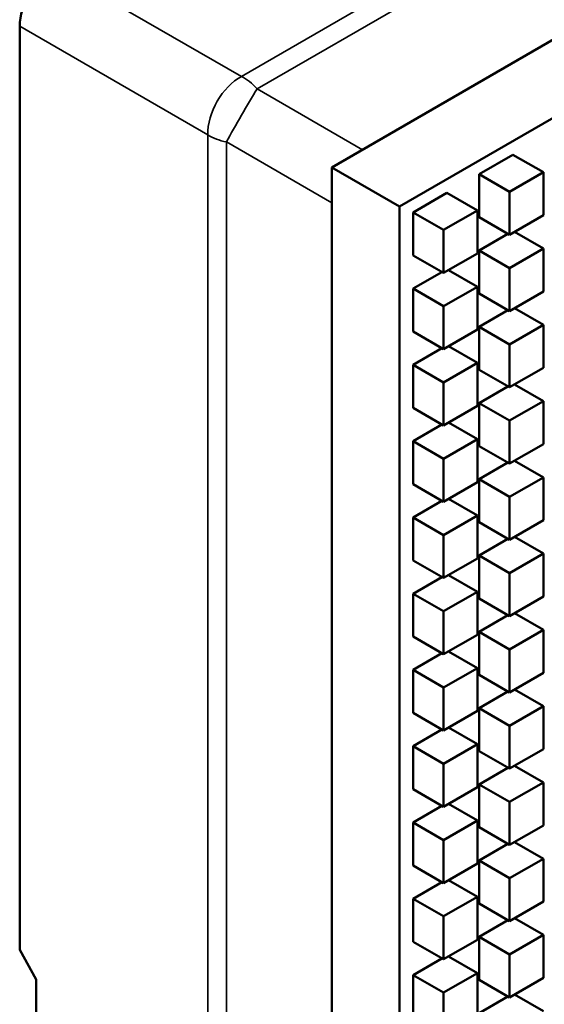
# Model space of a CAD drawing. Header units: millimetres. Extents: x 0 to 4878, y -120 to 1682.
# Tile 180 of 256: x 1919 to 1930, y 665 to 685. Entities that reach past the tile are written whole.
import ezdxf

# ---------------------------------------------------------------- set-up
doc = ezdxf.new("R2010")
doc.units = ezdxf.units.MM
doc.header["$LTSCALE"] = 2
doc.layers.add('Sichtbar (ISO)', color=7, linetype='Continuous', lineweight=50)
doc.layers.add('Sichtbar schmal (ISO)', color=7, linetype='Continuous', lineweight=35)

msp = doc.modelspace()

# ---------------------------------------------------------------- linework, layer by layer
at = {"layer": 'Sichtbar (ISO)'}
for p, q in [((1925.5377, 682.1876), (2102.2083, 784.1884)), ((1926.9519, 681.3711), (2103.6225, 783.3719)), ((1919.014, 685.138), (1919.014, 665.8267)), ((1928.6192, 682.0439), (1929.3263, 682.4521)), ((1929.9627, 682.0847), (1929.3263, 682.4521)), ((1925.5377, 478.1859), (1925.5377, 682.1876)), ((1926.9519, 681.3711), (1925.5377, 682.1876)), ((1929.2556, 681.6765), (1929.9627, 682.0847)), ((1929.9627, 682.0847), (1929.9627, 681.1866)), ((1928.6192, 681.1457), (1928.6192, 682.0439)), ((1929.2556, 681.6765), (1928.6192, 682.0439)), ((1929.2556, 680.7783), (1929.2556, 681.6765)), ((1927.2382, 681.2466), (1927.9454, 681.6548)), ((1928.5818, 681.2874), (1927.9454, 681.6548)), ((1926.9519, 477.3694), (1926.9519, 681.3711)), ((1927.8746, 680.8792), (1928.5818, 681.2874)), ((1928.5818, 681.2874), (1928.5818, 680.3893)), ((1927.2382, 680.3484), (1927.2382, 681.2466)), ((1927.8746, 680.8792), (1927.2382, 681.2466)), ((1929.2556, 680.7783), (1928.6192, 681.1457)), ((1929.9627, 681.1866), (1929.2556, 680.7783)), ((1927.8746, 679.981), (1927.8746, 680.8792)), ((1928.6192, 680.4493), (1929.2224, 680.7975)), ((1929.9627, 680.4901), (1929.3596, 680.8383)), ((1928.6192, 679.5511), (1928.6192, 680.4493)), ((1929.2556, 680.0819), (1928.6192, 680.4493)), ((1929.2556, 680.0819), (1929.9627, 680.4901)), ((1929.9627, 680.4901), (1929.9627, 679.592)), ((1927.8746, 679.981), (1927.2382, 680.3484)), ((1928.5818, 680.3893), (1927.8746, 679.981)), ((1928.5818, 679.6928), (1927.9786, 680.041)), ((1929.2556, 679.1837), (1929.2556, 680.0819)), ((1927.2382, 679.652), (1927.8414, 680.0002)), ((1927.2382, 678.7538), (1927.2382, 679.652)), ((1927.8746, 679.2845), (1927.2382, 679.652)), ((1927.8746, 679.2845), (1928.5818, 679.6928)), ((1928.5818, 679.6928), (1928.5818, 678.7946)), ((1929.2556, 679.1837), (1928.6192, 679.5511)), ((1929.9627, 679.592), (1929.2556, 679.1837)), ((1927.8746, 678.3864), (1927.8746, 679.2845)), ((1928.6192, 678.8547), (1929.2224, 679.2029)), ((1929.9627, 678.8955), (1929.3596, 679.2437)), ((1928.5818, 678.7946), (1927.8746, 678.3864)), ((1928.6192, 677.9565), (1928.6192, 678.8547)), ((1929.2556, 678.4872), (1928.6192, 678.8547)), ((1929.2556, 678.4872), (1929.9627, 678.8955)), ((1929.9627, 678.8955), (1929.9627, 677.9973)), ((1927.8746, 678.3864), (1927.2382, 678.7538)), ((1927.2382, 678.0573), (1927.8414, 678.4056)), ((1928.5818, 678.0982), (1927.9786, 678.4464)), ((1929.2556, 677.5891), (1929.2556, 678.4872)), ((1927.2382, 677.1592), (1927.2382, 678.0573)), ((1927.8746, 677.6899), (1927.2382, 678.0573)), ((1927.8746, 677.6899), (1928.5818, 678.0982)), ((1928.5818, 678.0982), (1928.5818, 677.2)), ((1929.9627, 677.9973), (1929.2556, 677.5891)), ((1929.2556, 677.5891), (1928.6192, 677.9565)), ((1927.8746, 676.7918), (1927.8746, 677.6899)), ((1928.6192, 677.26), (1929.2224, 677.6083)), ((1929.9627, 677.3009), (1929.3596, 677.6491)), ((1927.8746, 676.7918), (1927.2382, 677.1592)), ((1928.5818, 677.2), (1927.8746, 676.7918)), ((1928.6192, 676.3619), (1928.6192, 677.26)), ((1929.2556, 676.8926), (1928.6192, 677.26)), ((1929.2556, 676.8926), (1929.9627, 677.3009)), ((1929.9627, 677.3009), (1929.9627, 676.4027)), ((1927.2382, 676.4627), (1927.8414, 676.811)), ((1928.5818, 676.5036), (1927.9786, 676.8518)), ((1929.2556, 675.9945), (1929.2556, 676.8926)), ((1927.2382, 675.5646), (1927.2382, 676.4627)), ((1927.8746, 676.0953), (1927.2382, 676.4627)), ((1927.8746, 676.0953), (1928.5818, 676.5036)), ((1928.5818, 676.5036), (1928.5818, 675.6054)), ((1929.2556, 675.9945), (1928.6192, 676.3619)), ((1929.9627, 676.4027), (1929.2556, 675.9945)), ((1927.8746, 675.1972), (1927.8746, 676.0953)), ((1928.6192, 675.6654), (1929.2224, 676.0137)), ((1929.9627, 675.7062), (1929.3596, 676.0545)), ((1929.2556, 675.298), (1929.9627, 675.7062)), ((1929.9627, 675.7062), (1929.9627, 674.8081)), ((1927.8746, 675.1972), (1927.2382, 675.5646)), ((1928.5818, 675.6054), (1927.8746, 675.1972)), ((1928.6192, 674.7673), (1928.6192, 675.6654)), ((1929.2556, 675.298), (1928.6192, 675.6654)), ((1929.2556, 674.3999), (1929.2556, 675.298)), ((1927.2382, 674.8681), (1927.8414, 675.2163)), ((1928.5818, 674.9089), (1927.9786, 675.2572)), ((1927.8746, 674.5007), (1928.5818, 674.9089)), ((1928.5818, 674.9089), (1928.5818, 674.0108)), ((1927.2382, 673.97), (1927.2382, 674.8681)), ((1927.8746, 674.5007), (1927.2382, 674.8681)), ((1929.2556, 674.3999), (1928.6192, 674.7673)), ((1929.9627, 674.8081), (1929.2556, 674.3999)), ((1927.8746, 673.6025), (1927.8746, 674.5007)), ((1929.9627, 674.1116), (1929.3596, 674.4599)), ((1928.6192, 674.0708), (1929.2224, 674.419)), ((1928.6192, 673.1727), (1928.6192, 674.0708)), ((1929.2556, 673.7034), (1928.6192, 674.0708)), ((1929.2556, 673.7034), (1929.9627, 674.1116)), ((1929.9627, 674.1116), (1929.9627, 673.2135)), ((1927.8746, 673.6025), (1927.2382, 673.97)), ((1928.5818, 674.0108), (1927.8746, 673.6025)), ((1928.5818, 673.3143), (1927.9786, 673.6626)), ((1929.2556, 672.8052), (1929.2556, 673.7034)), ((1927.2382, 673.2735), (1927.8414, 673.6217)), ((1927.2382, 672.3753), (1927.2382, 673.2735)), ((1927.8746, 672.9061), (1927.2382, 673.2735)), ((1927.8746, 672.9061), (1928.5818, 673.3143)), ((1928.5818, 673.3143), (1928.5818, 672.4162)), ((1929.2556, 672.8052), (1928.6192, 673.1727)), ((1929.9627, 673.2135), (1929.2556, 672.8052)), ((1927.8746, 672.0079), (1927.8746, 672.9061)), ((1928.6192, 672.4762), (1929.2224, 672.8244)), ((1929.9627, 672.517), (1929.3596, 672.8652)), ((1928.5818, 672.4162), (1927.8746, 672.0079)), ((1928.6192, 671.578), (1928.6192, 672.4762)), ((1929.2556, 672.1088), (1928.6192, 672.4762)), ((1929.2556, 672.1088), (1929.9627, 672.517)), ((1929.9627, 672.517), (1929.9627, 671.6189)), ((1927.8746, 672.0079), (1927.2382, 672.3753)), ((1927.2382, 671.6789), (1927.8414, 672.0271)), ((1928.5818, 671.7197), (1927.9786, 672.0679)), ((1929.2556, 671.2106), (1929.2556, 672.1088)), ((1927.2382, 670.7807), (1927.2382, 671.6789)), ((1927.8746, 671.3115), (1927.2382, 671.6789)), ((1927.8746, 671.3115), (1928.5818, 671.7197)), ((1928.5818, 671.7197), (1928.5818, 670.8216)), ((1929.2556, 671.2106), (1928.6192, 671.578)), ((1929.9627, 671.6189), (1929.2556, 671.2106)), ((1927.8746, 670.4133), (1927.8746, 671.3115)), ((1928.6192, 670.8816), (1929.2224, 671.2298)), ((1929.9627, 670.9224), (1929.3596, 671.2706)), ((1927.8746, 670.4133), (1927.2382, 670.7807)), ((1928.5818, 670.8216), (1927.8746, 670.4133)), ((1928.6192, 669.9834), (1928.6192, 670.8816)), ((1929.2556, 670.5141), (1928.6192, 670.8816)), ((1929.2556, 670.5141), (1929.9627, 670.9224)), ((1929.9627, 670.9224), (1929.9627, 670.0242)), ((1927.2382, 670.0843), (1927.8414, 670.4325)), ((1928.5818, 670.1251), (1927.9786, 670.4733)), ((1929.2556, 669.616), (1929.2556, 670.5141)), ((1927.2382, 669.1861), (1927.2382, 670.0843)), ((1927.8746, 669.7168), (1927.2382, 670.0843)), ((1927.8746, 669.7168), (1928.5818, 670.1251)), ((1928.5818, 670.1251), (1928.5818, 669.2269)), ((1929.2556, 669.616), (1928.6192, 669.9834)), ((1929.9627, 670.0242), (1929.2556, 669.616)), ((1927.8746, 668.8187), (1927.8746, 669.7168)), ((1928.6192, 669.2869), (1929.2224, 669.6352)), ((1929.9627, 669.3278), (1929.3596, 669.676)), ((1929.2556, 668.9195), (1929.9627, 669.3278)), ((1929.9627, 669.3278), (1929.9627, 668.4296)), ((1927.8746, 668.8187), (1927.2382, 669.1861)), ((1928.5818, 669.2269), (1927.8746, 668.8187)), ((1928.6192, 668.3888), (1928.6192, 669.2869)), ((1929.2556, 668.9195), (1928.6192, 669.2869)), ((1929.2556, 668.0214), (1929.2556, 668.9195)), ((1927.2382, 668.4896), (1927.8414, 668.8379)), ((1928.5818, 668.5305), (1927.9786, 668.8787)), ((1927.2382, 667.5915), (1927.2382, 668.4896)), ((1927.8746, 668.1222), (1927.2382, 668.4896)), ((1927.8746, 668.1222), (1928.5818, 668.5305)), ((1928.5818, 668.5305), (1928.5818, 667.6323)), ((1929.2556, 668.0214), (1928.6192, 668.3888)), ((1929.9627, 668.4296), (1929.2556, 668.0214)), ((1927.8746, 667.2241), (1927.8746, 668.1222)), ((1929.9627, 667.7332), (1929.3596, 668.0814)), ((1928.6192, 667.6923), (1929.2224, 668.0406)), ((1928.6192, 666.7942), (1928.6192, 667.6923)), ((1929.2556, 667.3249), (1928.6192, 667.6923)), ((1929.2556, 667.3249), (1929.9627, 667.7332)), ((1929.9627, 667.7332), (1929.9627, 666.835)), ((1927.8746, 667.2241), (1927.2382, 667.5915)), ((1928.5818, 667.6323), (1927.8746, 667.2241)), ((1928.5818, 666.9358), (1927.9786, 667.2841)), ((1929.2556, 666.4268), (1929.2556, 667.3249)), ((1927.2382, 666.895), (1927.8414, 667.2433)), ((1927.2382, 665.9969), (1927.2382, 666.895)), ((1927.8746, 666.5276), (1927.2382, 666.895)), ((1927.8746, 666.5276), (1928.5818, 666.9358)), ((1928.5818, 666.9358), (1928.5818, 666.0377)), ((1929.2556, 666.4268), (1928.6192, 666.7942)), ((1929.9627, 666.835), (1929.2556, 666.4268)), ((1927.8746, 665.6295), (1927.8746, 666.5276)), ((1928.6192, 666.0977), (1929.2224, 666.4459)), ((1929.9627, 666.1385), (1929.3596, 666.4868)), ((1928.5818, 666.0377), (1927.8746, 665.6295)), ((1928.6192, 665.1996), (1928.6192, 666.0977)), ((1929.2556, 665.7303), (1928.6192, 666.0977)), ((1929.2556, 665.7303), (1929.9627, 666.1385)), ((1929.9627, 666.1385), (1929.9627, 665.2404)), ((1919.3552, 665.2072), (1919.014, 665.8267)), ((1927.8746, 665.6295), (1927.2382, 665.9969)), ((1927.2382, 665.3004), (1927.8414, 665.6486)), ((1928.5818, 665.3412), (1927.9786, 665.6895)), ((1929.2556, 664.8321), (1929.2556, 665.7303)), ((1919.3552, 665.2072), (1919.3552, 592.9473)), ((1927.2382, 664.4023), (1927.2382, 665.3004)), ((1927.8746, 664.933), (1927.2382, 665.3004)), ((1927.8746, 664.933), (1928.5818, 665.3412)), ((1928.5818, 665.3412), (1928.5818, 664.4431)), ((1929.2556, 664.8321), (1928.6192, 665.1996)), ((1929.9627, 665.2404), (1929.2556, 664.8321)), ((1927.8746, 664.0348), (1927.8746, 664.933)), ((1928.6192, 664.5031), (1929.2224, 664.8513)), ((1929.9627, 664.5439), (1929.3596, 664.8922))]:
    msp.add_line(p, q, dxfattribs=at)
msp.add_ellipse((1919.7216, 685.5455), major_axis=(-0.5, -0.866), ratio=0.5780539, start_param=3.9275998, end_param=5.4971782, dxfattribs=at)
at = {"layer": 'Sichtbar schmal (ISO)'}
for p, q in [((1923.6534, 684.0915), (2098.1004, 784.8085)), ((2098.4234, 784.5462), (1923.9764, 683.8292)), ((1923.6534, 684.0915), (1919.7207, 686.362)), ((1919.014, 685.138), (1922.9467, 682.8675)), ((1926.1787, 682.5577), (1923.9764, 683.8292)), ((1922.9467, 481.4334), (1922.9467, 682.8675)), ((1923.3353, 682.7188), (1925.5377, 681.4473)), ((1923.3353, 682.7188), (1923.3353, 481.2848))]:
    msp.add_line(p, q, dxfattribs=at)
for major_axis, ratio, start_param, end_param in [((0.5, 0.866), 0.6169214, 0.7860072, 2.3555855), ((0.5, -0.866), 0.5773503, 1.9206211, 2.3911011), ((-0.5, -0.866), 0.0333886, 4.0164804, 5.4082975), ((-1, 0), 0.5773503, 0.7504916, 1.2209715)]:
    msp.add_ellipse((1923.6781, 683.2612), major_axis=major_axis, ratio=ratio, start_param=start_param, end_param=end_param, dxfattribs=at)

doc.saveas('drawing.dxf')
